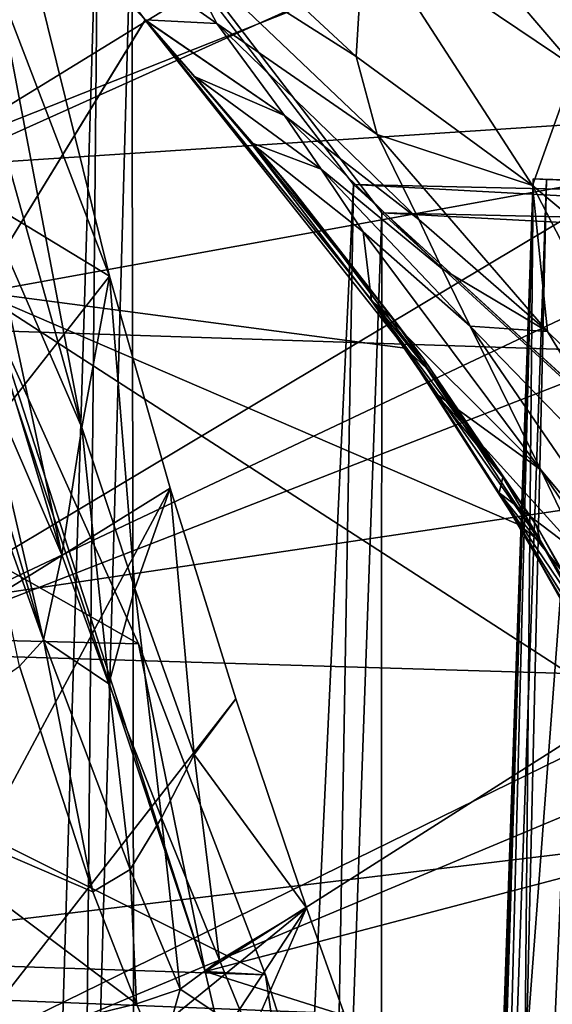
# Model space of a CAD drawing. Header units: metres. Extents: x 0 to 1004, y -708 to 0.
# Tile 42 of 125: x 80 to 115, y -209 to -144. Entities that reach past the tile are written whole.
import ezdxf

# ---------------------------------------------------------------- set-up
doc = ezdxf.new("R2010")
doc.units = ezdxf.units.M

msp = doc.modelspace()

# ---------------------------------------------------------------- linework, layer by layer
at = {"layer": 'top01'}
for points in [[(88.650467, -144.322479, 240.370224), (74.97776, -126.768234, 234.657715), (81.289398, -135.543457, 408.139984)], [(77.797256, -162.056335, 241.289352), (74.97776, -126.768234, 234.657715), (88.650467, -144.322479, 240.370224)], [(86.334297, -161.02977, 1606.353882), (79.426338, -133.110947, 1606.53479), (67.165085, -149.40567, 1606.855957)], [(150.603806, -148.907761, 660.66925), (125.190033, -133.015198, 661.334717), (72.071655, -154.054321, 662.725708)], [(72.071655, -154.054321, 662.725708), (125.190033, -133.015198, 661.334717), (77.891426, -144.171539, 662.573303)], [(79.010513, -141.948761, 1598.200562), (79.426338, -133.110947, 1606.53479), (86.334297, -161.02977, 1606.353882)], [(116.674675, -147.392715, 501.049255), (102.940353, -138.150208, 501.049255), (104.98056, -133.725479, 532.724182)], [(119.954422, -143.344849, 532.748108), (116.674675, -147.392715, 501.049255), (104.98056, -133.725479, 532.724182)], [(90.435593, -139.075638, 453.981445), (88.951767, -134.178284, 477.398926), (102.413231, -146.703796, 454.364899)], [(88.951767, -134.178284, 477.398926), (102.940353, -138.150208, 501.049255), (102.413231, -146.703796, 454.364899)], [(81.289398, -135.543457, 408.139984), (80.481934, -135.562149, 440.146881), (88.650467, -144.322479, 408.139984)], [(88.650467, -144.322479, 408.139984), (80.481934, -135.562149, 440.146881), (93.328293, -144.556656, 430.964935)], [(80.481934, -135.562149, 440.146881), (90.435593, -139.075638, 453.981445), (93.328293, -144.556656, 430.964935)], [(88.650467, -144.322479, 408.139984), (88.650467, -144.322479, 240.370224), (81.289398, -135.543457, 408.139984)], [(102.413231, -146.703796, 454.364899), (102.940353, -138.150208, 501.049255), (113.921112, -155.120407, 454.824524)], [(113.921112, -155.120407, 454.824524), (102.940353, -138.150208, 501.049255), (116.674675, -147.392715, 501.049255)], [(93.328293, -144.556656, 430.964935), (90.435593, -139.075638, 453.981445), (103.795029, -151.794312, 431.496185)], [(90.435593, -139.075638, 453.981445), (102.413231, -146.703796, 454.364899), (103.795029, -151.794312, 431.496185)], [(84.522781, -170.886673, 1588.035278), (78.668144, -149.90947, 1588.67395), (79.010513, -141.948761, 1598.200562)], [(86.334297, -161.02977, 1606.353882), (84.522781, -170.886673, 1588.035278), (79.010513, -141.948761, 1598.200562)], [(88.650467, -144.322479, 240.370224), (88.668053, -144.341919, 240.376358), (77.797256, -162.056335, 241.289352)], [(88.668053, -144.341919, 240.376358), (105.610115, -165.731873, 246.879181), (77.797256, -162.056335, 241.289352)], [(93.328293, -144.556656, 430.964935), (97.747139, -150.550797, 408.510498), (88.650467, -144.322479, 408.139984)], [(97.747139, -150.550797, 408.510498), (88.660416, -144.333466, 408.103271), (88.650467, -144.322479, 408.139984)], [(88.668053, -144.341919, 240.376358), (88.650467, -144.322479, 240.370224), (88.670448, -144.344543, 282.308929)], [(88.670448, -144.344543, 282.308929), (88.650467, -144.322479, 240.370224), (88.670197, -144.344269, 324.239838)], [(88.650467, -144.322479, 240.370224), (88.650467, -144.322479, 408.139984), (88.670197, -144.344269, 324.239838)], [(88.670197, -144.344269, 324.239838), (88.650467, -144.322479, 408.139984), (88.666824, -144.340546, 366.170746)], [(88.650467, -144.322479, 408.139984), (88.660416, -144.333466, 408.103271), (88.666824, -144.340546, 366.170746)], [(91.923637, -148.026245, 396.996796), (88.660416, -144.333466, 408.103271), (97.747139, -150.550797, 408.510498)], [(88.666824, -144.340546, 366.170746), (88.660416, -144.333466, 408.103271), (91.923637, -148.026245, 396.996796)], [(88.666824, -144.340546, 366.170746), (91.923637, -148.026245, 396.996796), (97.005737, -153.905975, 352.600098)], [(88.670197, -144.344269, 324.239838), (88.666824, -144.340546, 366.170746), (97.005737, -153.905975, 352.600098)], [(105.610115, -165.731873, 246.879181), (88.668053, -144.341919, 240.376358), (107.029373, -167.051926, 278.690796)], [(107.029373, -167.051926, 278.690796), (88.668053, -144.341919, 240.376358), (88.670448, -144.344543, 282.308929)], [(98.367912, -155.531693, 316.514069), (88.670448, -144.344543, 282.308929), (88.670197, -144.344269, 324.239838)], [(98.367912, -155.531693, 316.514069), (88.670197, -144.344269, 324.239838), (97.005737, -153.905975, 352.600098)], [(107.029373, -167.051926, 278.690796), (88.670448, -144.344543, 282.308929), (98.367912, -155.531693, 316.514069)], [(103.795029, -151.794312, 431.496185), (106.500053, -157.332748, 409.128479), (93.328293, -144.556656, 430.964935)], [(106.500053, -157.332748, 409.128479), (97.747139, -150.550797, 408.510498), (93.328293, -144.556656, 430.964935)], [(103.795029, -151.794312, 431.496185), (102.413231, -146.703796, 454.364899), (113.921112, -155.120407, 454.824524)], [(113.921112, -155.120407, 454.824524), (116.674675, -147.392715, 501.049255), (124.887856, -164.277863, 455.336273)], [(95.526718, -152.321991, 386.216644), (91.923637, -148.026245, 396.996796), (100.140663, -154.055405, 397.409515)], [(100.140663, -154.055405, 397.409515), (91.923637, -148.026245, 396.996796), (97.747139, -150.550797, 408.510498)], [(91.923637, -148.026245, 396.996796), (95.526718, -152.321991, 386.216644), (97.005737, -153.905975, 352.600098)], [(173.657318, -167.69252, 660.065552), (150.603806, -148.907761, 660.66925), (66.513504, -164.182388, 662.871216)], [(66.513504, -164.182388, 662.871216), (150.603806, -148.907761, 660.66925), (72.071655, -154.054321, 662.725708)], [(61.481586, -192.739395, 1607.004761), (86.334297, -161.02977, 1606.353882), (67.165085, -149.40567, 1606.855957)], [(78.668144, -149.90947, 1588.67395), (84.522781, -170.886673, 1588.035278), (78.375954, -156.760437, 1578.074951)], [(100.140663, -154.055405, 397.409515), (97.747139, -150.550797, 408.510498), (108.014694, -160.543976, 398.056549)], [(97.747139, -150.550797, 408.510498), (106.500053, -157.332748, 409.128479), (108.014694, -160.543976, 398.056549)], [(113.921112, -155.120407, 454.824524), (114.890015, -164.640152, 409.895569), (103.795029, -151.794312, 431.496185)], [(114.890015, -164.640152, 409.895569), (106.500053, -157.332748, 409.128479), (103.795029, -151.794312, 431.496185)], [(102.872185, -158.142502, 386.614288), (103.419975, -162.640335, 365.689636), (95.526718, -152.321991, 386.216644)], [(102.872185, -158.142502, 386.614288), (95.526718, -152.321991, 386.216644), (100.140663, -154.055405, 397.409515)], [(97.005737, -153.905975, 352.600098), (95.526718, -152.321991, 386.216644), (104.801338, -163.772415, 339.935059)], [(95.526718, -152.321991, 386.216644), (103.419975, -162.640335, 365.689636), (104.801338, -163.772415, 339.935059)], [(97.005737, -153.905975, 352.600098), (104.801338, -163.772415, 339.935059), (98.367912, -155.531693, 316.514069)], [(108.014694, -160.543976, 398.056549), (109.851807, -164.294052, 387.249664), (100.140663, -154.055405, 397.409515)], [(109.851807, -164.294052, 387.249664), (102.872185, -158.142502, 386.614288), (100.140663, -154.055405, 397.409515)], [(124.887856, -164.277863, 455.336273), (122.88945, -172.431961, 410.749725), (113.921112, -155.120407, 454.824524)], [(122.88945, -172.431961, 410.749725), (114.890015, -164.640152, 409.895569), (113.921112, -155.120407, 454.824524)], [(106.837662, -166.430481, 309.314453), (107.029373, -167.051926, 278.690796), (98.367912, -155.531693, 316.514069)], [(104.801338, -163.772415, 339.935059), (106.837662, -166.430481, 309.314453), (98.367912, -155.531693, 316.514069)], [(78.375954, -156.760437, 1578.074951), (83.232521, -179.200684, 1567.591064), (78.112732, -162.388763, 1566.609497)], [(78.375954, -156.760437, 1578.074951), (84.522781, -170.886673, 1588.035278), (83.232521, -179.200684, 1567.591064)], [(106.500053, -157.332748, 409.128479), (114.890015, -164.640152, 409.895569), (108.014694, -160.543976, 398.056549)], [(109.851807, -164.294052, 387.249664), (114.465019, -173.655441, 366.478912), (102.872185, -158.142502, 386.614288)], [(114.465019, -173.655441, 366.478912), (103.419975, -162.640335, 365.689636), (102.872185, -158.142502, 386.614288)], [(90.296265, -174.85466, 1606.250244), (86.334297, -161.02977, 1606.353882), (61.481586, -192.739395, 1607.004761)], [(87.990616, -181.393585, 1587.684692), (84.522781, -170.886673, 1588.035278), (86.334297, -161.02977, 1606.353882)], [(90.296265, -174.85466, 1606.250244), (87.990616, -181.393585, 1587.684692), (86.334297, -161.02977, 1606.353882)], [(114.890015, -164.640152, 409.895569), (109.851807, -164.294052, 387.249664), (108.014694, -160.543976, 398.056549)], [(77.797256, -162.056335, 241.289352), (92.571938, -206.354126, 251.46524), (79.032036, -164.5867, 239.605972)], [(92.571938, -206.354126, 251.46524), (77.797256, -162.056335, 241.289352), (119.697037, -189.131226, 253.428101)], [(77.797256, -162.056335, 241.289352), (113.011009, -177.20903, 250.164398), (119.697037, -189.131226, 253.428101)], [(77.797256, -162.056335, 241.289352), (105.610115, -165.731873, 246.879181), (113.011009, -177.20903, 250.164398)], [(78.112732, -162.388763, 1566.609497), (83.232521, -179.200684, 1567.591064), (77.857658, -166.753342, 1554.491333)], [(114.465019, -173.655441, 366.478912), (107.556938, -168.629532, 355.959808), (103.419975, -162.640335, 365.689636)], [(104.801338, -163.772415, 339.935059), (103.419975, -162.640335, 365.689636), (111.980202, -174.123718, 328.175842)], [(103.419975, -162.640335, 365.689636), (107.556938, -168.629532, 355.959808), (111.980202, -174.123718, 328.175842)], [(51.296307, -184.075882, 223.661514), (51.296284, -163.996429, 236.875916), (88.223709, -185.001648, 227.168167)], [(88.223709, -185.001648, 227.168167), (51.296284, -163.996429, 236.875916), (79.032036, -164.5867, 239.605972)], [(56.236809, -185.134598, 663.14032), (173.657318, -167.69252, 660.065552), (66.513504, -164.182388, 662.871216)], [(104.801338, -163.772415, 339.935059), (111.980202, -174.123718, 328.175842), (106.837662, -166.430481, 309.314453)], [(122.770035, -177.582153, 388.940582), (124.259895, -185.355469, 367.760254), (109.851807, -164.294052, 387.249664)], [(124.259895, -185.355469, 367.760254), (114.465019, -173.655441, 366.478912), (109.851807, -164.294052, 387.249664)], [(122.770035, -177.582153, 388.940582), (109.851807, -164.294052, 387.249664), (114.890015, -164.640152, 409.895569)], [(92.571938, -206.354126, 251.46524), (88.223709, -185.001648, 227.168167), (79.032036, -164.5867, 239.605972)], [(122.770035, -177.582153, 388.940582), (114.890015, -164.640152, 409.895569), (122.88945, -172.431961, 410.749725)], [(113.011009, -177.20903, 250.164398), (105.610115, -165.731873, 246.879181), (114.443565, -178.339508, 277.107758)], [(114.443565, -178.339508, 277.107758), (105.610115, -165.731873, 246.879181), (107.029373, -167.051926, 278.690796)], [(77.857658, -166.753342, 1554.491333), (82.030647, -184.746933, 1545.661743), (77.588554, -169.817902, 1541.899658)], [(83.232521, -179.200684, 1567.591064), (82.030647, -184.746933, 1545.661743), (77.857658, -166.753342, 1554.491333)], [(111.980202, -174.123718, 328.175842), (114.173958, -177.293823, 302.643372), (106.837662, -166.430481, 309.314453)], [(106.837662, -166.430481, 309.314453), (114.173958, -177.293823, 302.643372), (107.029373, -167.051926, 278.690796)], [(114.173958, -177.293823, 302.643372), (114.443565, -178.339508, 277.107758), (107.029373, -167.051926, 278.690796)], [(194.273987, -189.270874, 659.525696), (173.657318, -167.69252, 660.065552), (56.236809, -185.134598, 663.14032)], [(117.13353, -179.241379, 356.566284), (107.556938, -168.629532, 355.959808), (114.465019, -173.655441, 366.478912)], [(111.735992, -175.155411, 346.600128), (107.556938, -168.629532, 355.959808), (117.13353, -179.241379, 356.566284)], [(111.980202, -174.123718, 328.175842), (107.556938, -168.629532, 355.959808), (111.735992, -175.155411, 346.600128)], [(82.030647, -184.746933, 1545.661743), (77.280991, -171.50499, 1528.970581), (77.588554, -169.817902, 1541.899658)], [(83.232521, -179.200684, 1567.591064), (84.522781, -170.886673, 1588.035278), (86.298538, -187.609283, 1567.95813)], [(84.522781, -170.886673, 1588.035278), (87.990616, -181.393585, 1587.684692), (86.298538, -187.609283, 1567.95813)], [(82.030647, -184.746933, 1545.661743), (80.472282, -186.445267, 1522.72168), (77.280991, -171.50499, 1528.970581)], [(125.619743, -190.335968, 357.534943), (117.13353, -179.241379, 356.566284), (114.465019, -173.655441, 366.478912)], [(114.465019, -173.655441, 366.478912), (124.259895, -185.355469, 367.760254), (125.619743, -190.335968, 357.534943)], [(111.980202, -174.123718, 328.175842), (111.735992, -175.155411, 346.600128), (118.532761, -185.164246, 317.324951)], [(114.173958, -177.293823, 302.643372), (111.980202, -174.123718, 328.175842), (118.532761, -185.164246, 317.324951)], [(94.581131, -188.58287, 1606.137939), (90.296265, -174.85466, 1606.250244), (57.383121, -236.252899, 1607.112061)], [(57.383121, -236.252899, 1607.112061), (90.296265, -174.85466, 1606.250244), (61.481586, -192.739395, 1607.004761)], [(91.853882, -192.216644, 1587.479614), (87.990616, -181.393585, 1587.684692), (90.296265, -174.85466, 1606.250244)], [(94.581131, -188.58287, 1606.137939), (91.853882, -192.216644, 1587.479614), (90.296265, -174.85466, 1606.250244)], [(115.902756, -182.207504, 337.624542), (111.735992, -175.155411, 346.600128), (119.975876, -185.409958, 347.005463)], [(119.975876, -185.409958, 347.005463), (111.735992, -175.155411, 346.600128), (117.13353, -179.241379, 356.566284)], [(111.735992, -175.155411, 346.600128), (115.902756, -182.207504, 337.624542), (118.532761, -185.164246, 317.324951)], [(119.697037, -189.131226, 253.428101), (113.011009, -177.20903, 250.164398), (120.854942, -189.78746, 275.682159)], [(120.854942, -189.78746, 275.682159), (113.011009, -177.20903, 250.164398), (114.443565, -178.339508, 277.107758)], [(114.443565, -178.339508, 277.107758), (114.173958, -177.293823, 302.643372), (120.516792, -188.384445, 296.504913)], [(120.516792, -188.384445, 296.504913), (114.173958, -177.293823, 302.643372), (118.532761, -185.164246, 317.324951)], [(120.854942, -189.78746, 275.682159), (114.443565, -178.339508, 277.107758), (120.516792, -188.384445, 296.504913)], [(82.030647, -184.746933, 1545.661743), (83.232521, -179.200684, 1567.591064), (86.298538, -187.609283, 1567.95813)], [(86.298538, -187.609283, 1567.95813), (87.990616, -181.393585, 1587.684692), (89.71843, -196.338058, 1568.41626)], [(87.990616, -181.393585, 1587.684692), (91.853882, -192.216644, 1587.479614), (89.71843, -196.338058, 1568.41626)], [(51.296307, -205.088226, 211.991547), (51.296307, -184.075882, 223.661514), (96.512947, -206.580002, 216.199951)], [(96.512947, -206.580002, 216.199951), (51.296307, -184.075882, 223.661514), (88.223709, -185.001648, 227.168167)], [(85.250305, -201.165436, 1528.878662), (80.472282, -186.445267, 1522.72168), (82.030647, -184.746933, 1545.661743)], [(87.683372, -199.716202, 1548.911987), (85.250305, -201.165436, 1528.878662), (82.030647, -184.746933, 1545.661743)], [(87.683372, -199.716202, 1548.911987), (82.030647, -184.746933, 1545.661743), (86.298538, -187.609283, 1567.95813)], [(47.166103, -206.939041, 663.377869), (194.273987, -189.270874, 659.525696), (56.236809, -185.134598, 663.14032)], [(88.223709, -185.001648, 227.168167), (92.571938, -206.354126, 251.46524), (96.512947, -206.580002, 216.199951)], [(80.472282, -186.445267, 1522.72168), (85.250305, -201.165436, 1528.878662), (69.256081, -194.27919, 1518.228149)], [(89.71843, -196.338058, 1568.41626), (87.683372, -199.716202, 1548.911987), (86.298538, -187.609283, 1567.95813)], [(99.175949, -202.210419, 1606.0177), (94.581131, -188.58287, 1606.137939), (57.383121, -236.252899, 1607.112061)], [(94.581131, -188.58287, 1606.137939), (99.175949, -202.210419, 1606.0177), (91.853882, -192.216644, 1587.479614)], [(47.166103, -206.939041, 663.377869), (212.231308, -213.501617, 659.055481), (194.273987, -189.270874, 659.525696)], [(92.571938, -206.354126, 251.46524), (119.697037, -189.131226, 253.428101), (124.135574, -198.084137, 255.749344)], [(91.853882, -192.216644, 1587.479614), (93.505066, -205.626892, 1569.093384), (89.71843, -196.338058, 1568.41626)], [(99.175949, -202.210419, 1606.0177), (93.505066, -205.626892, 1569.093384), (91.853882, -192.216644, 1587.479614)], [(69.256081, -194.27919, 1518.228149), (88.100677, -208.4673, 1531.696411), (67.640892, -213.542618, 1520.494507)], [(85.250305, -201.165436, 1528.878662), (88.100677, -208.4673, 1531.696411), (69.256081, -194.27919, 1518.228149)], [(89.71843, -196.338058, 1568.41626), (90.940285, -207.521271, 1550.52771), (87.683372, -199.716202, 1548.911987)], [(93.505066, -205.626892, 1569.093384), (90.940285, -207.521271, 1550.52771), (89.71843, -196.338058, 1568.41626)], [(132.867233, -219.082504, 260.62207), (92.571938, -206.354126, 251.46524), (124.135574, -198.084137, 255.749344)], [(87.683372, -199.716202, 1548.911987), (88.100677, -208.4673, 1531.696411), (85.250305, -201.165436, 1528.878662)], [(90.940285, -207.521271, 1550.52771), (88.100677, -208.4673, 1531.696411), (87.683372, -199.716202, 1548.911987)], [(101.584862, -208.985672, 1605.95459), (99.175949, -202.210419, 1606.0177), (55.367943, -268.641602, 1607.164795)], [(99.175949, -202.210419, 1606.0177), (57.383121, -236.252899, 1607.112061), (55.367943, -268.641602, 1607.164795)], [(93.505066, -205.626892, 1569.093384), (99.175949, -202.210419, 1606.0177), (95.535629, -210.558578, 1569.553345)], [(99.175949, -202.210419, 1606.0177), (101.584862, -208.985672, 1605.95459), (95.535629, -210.558578, 1569.553345)], [(51.296307, -226.952499, 202.008636), (51.296307, -205.088226, 211.991547), (103.611565, -228.743729, 206.974854)], [(103.611565, -228.743729, 206.974854), (51.296307, -205.088226, 211.991547), (96.512947, -206.580002, 216.199951)], [(90.940285, -207.521271, 1550.52771), (93.505066, -205.626892, 1569.093384), (95.535629, -210.558578, 1569.553345)], [(92.571938, -206.354126, 251.46524), (103.088409, -251.719864, 259.649841), (96.512947, -206.580002, 216.199951)], [(103.088409, -251.719864, 259.649841), (92.571938, -206.354126, 251.46524), (132.867233, -219.082504, 260.62207)], [(96.512947, -206.580002, 216.199951), (103.088409, -251.719864, 259.649841), (103.611565, -228.743729, 206.974854)], [(39.396584, -229.491959, 663.581299), (227.023026, -239.772797, 658.668152), (47.166103, -206.939041, 663.377869)], [(227.023026, -239.772797, 658.668152), (212.231308, -213.501617, 659.055481), (47.166103, -206.939041, 663.377869)], [(89.641777, -212.095825, 1533.039917), (88.100677, -208.4673, 1531.696411), (90.940285, -207.521271, 1550.52771)], [(95.535629, -210.558578, 1569.553345), (89.641777, -212.095825, 1533.039917), (90.940285, -207.521271, 1550.52771)], [(88.100677, -208.4673, 1531.696411), (89.641777, -212.095825, 1533.039917), (67.640892, -213.542618, 1520.494507)]]:
    msp.add_3dface(points, dxfattribs=at)
at = {"layer": 'top0123410'}
for points in [[(71.917648, -108.310646, 2112.649414), (70.910423, -616.819275, 2111.159668), (85.591202, -133.342072, 2129.335449)], [(74.528259, -612.724854, 2111.231445), (74.453918, -111.251724, 2111.123535), (87.78653, -135.652328, 2127.388916)], [(70.910423, -616.819275, 2111.159668), (81.185699, -603.50061, 2124.563965), (85.591202, -133.342072, 2129.335449)], [(85.591202, -133.342072, 2129.335449), (81.185699, -603.50061, 2124.563965), (102.249924, -155.053757, 2143.80835)], [(918.45813, -133.342072, 2129.335449), (85.591202, -133.342072, 2129.335449), (901.799438, -155.053757, 2143.80835)], [(85.591202, -133.342072, 2129.335449), (882.837769, -172.413788, 2155.380371), (901.799438, -155.053757, 2143.80835)], [(85.591202, -133.342072, 2129.335449), (102.249924, -155.053757, 2143.80835), (882.837769, -172.413788, 2155.380371)], [(88.514267, -595.290283, 2128.132324), (74.528259, -612.724854, 2111.231445), (87.78653, -135.652328, 2127.388916)], [(88.514267, -595.290283, 2128.132324), (87.78653, -135.652328, 2127.388916), (104.082817, -156.892273, 2141.547363)], [(104.082817, -156.892273, 2141.547363), (87.78653, -135.652328, 2127.388916), (879.812439, -175.058105, 2153.656738)], [(879.812439, -175.058105, 2153.656738), (87.78653, -135.652328, 2127.388916), (898.369934, -158.615219, 2142.695801)], [(87.78653, -135.652328, 2127.388916), (914.925781, -137.687225, 2128.745361), (898.369934, -158.615219, 2142.695801)], [(81.185699, -603.50061, 2124.563965), (94.749832, -588.380432, 2137.897949), (102.249924, -155.053757, 2143.80835)], [(102.249924, -155.053757, 2143.80835), (94.749832, -588.380432, 2137.897949), (121.211578, -172.413788, 2155.380371)], [(102.249924, -155.053757, 2143.80835), (820.797729, -194.344879, 2169.999756), (882.837769, -172.413788, 2155.380371)], [(102.249924, -155.053757, 2143.80835), (121.211578, -172.413788, 2155.380371), (820.797729, -194.344879, 2169.999756)], [(103.836098, -579.36731, 2141.366699), (88.514267, -595.290283, 2128.132324), (104.082817, -156.892273, 2141.547363)], [(103.836098, -579.36731, 2141.366699), (104.082817, -156.892273, 2141.547363), (122.609673, -173.853394, 2152.853516)], [(122.609673, -173.853394, 2152.853516), (104.082817, -156.892273, 2141.547363), (820.797729, -195.290787, 2167.143799)], [(820.797729, -195.290787, 2167.143799), (104.082817, -156.892273, 2141.547363), (879.812439, -175.058105, 2153.656738)], [(94.749832, -588.380432, 2137.897949), (110.42141, -573.584229, 2149.328857), (121.211578, -172.413788, 2155.380371)], [(121.211578, -172.413788, 2155.380371), (110.42141, -573.584229, 2149.328857), (125.750542, -561.631348, 2157.554688)], [(122.587105, -563.486084, 2152.842285), (103.836098, -579.36731, 2141.366699), (122.609673, -173.853394, 2152.853516)]]:
    msp.add_3dface(points, dxfattribs=at)
at = {"layer": 'top0123414'}
for points in [[(100.005402, -554.440857, 1629.289795), (113.965202, -154.68454, 1629.289795), (102.319984, -494.485138, 1628.775024)], [(113.965202, -154.68454, 1629.289795), (100.005402, -554.440857, 1629.289795), (100.873116, -554.471191, 1634.213867)], [(114.832909, -154.714844, 1634.213867), (113.965202, -154.68454, 1629.289795), (100.873116, -554.471191, 1634.213867)], [(113.965202, -154.68454, 1629.289795), (112.091843, -214.655701, 1628.775024), (102.319984, -494.485138, 1628.775024)], [(113.965202, -154.68454, 1629.289795), (112.452538, -213.253708, 1628.235474), (112.091843, -214.655701, 1628.775024)], [(113.424675, -212.701065, 1627.169678), (112.452538, -213.253708, 1628.235474), (113.965202, -154.68454, 1629.289795)], [(117.793091, -154.818207, 1626.075806), (113.424675, -212.701065, 1627.169678), (113.965202, -154.68454, 1629.289795)], [(122.488686, -154.982193, 1627.786011), (113.965202, -154.68454, 1629.289795), (123.3564, -155.012482, 1632.709961)], [(113.965202, -154.68454, 1629.289795), (114.832909, -154.714844, 1634.213867), (123.3564, -155.012482, 1632.709961)], [(122.488686, -154.982193, 1627.786011), (117.793091, -154.818207, 1626.075806), (113.965202, -154.68454, 1629.289795)], [(114.832909, -154.714844, 1634.213867), (100.873116, -554.471191, 1634.213867), (105.56871, -554.635132, 1635.92395)], [(103.83329, -554.574524, 1626.075806), (117.793091, -154.818207, 1626.075806), (122.488686, -154.982193, 1627.786011)], [(103.83329, -554.574524, 1626.075806), (115.15416, -214.762634, 1626.203857), (117.793091, -154.818207, 1626.075806)], [(108.528893, -554.738525, 1627.786011), (103.83329, -554.574524, 1626.075806), (122.488686, -154.982193, 1627.786011)], [(119.528511, -154.878815, 1635.92395), (114.832909, -154.714844, 1634.213867), (105.56871, -554.635132, 1635.92395)], [(119.528511, -154.878815, 1635.92395), (105.56871, -554.635132, 1635.92395), (109.396599, -554.768799, 1632.709961)], [(108.528893, -554.738525, 1627.786011), (122.488686, -154.982193, 1627.786011), (123.3564, -155.012482, 1632.709961)], [(109.396599, -554.768799, 1632.709961), (108.528893, -554.738525, 1627.786011), (123.3564, -155.012482, 1632.709961)], [(123.3564, -155.012482, 1632.709961), (119.528511, -154.878815, 1635.92395), (109.396599, -554.768799, 1632.709961)], [(115.15416, -214.762634, 1626.203857), (113.424675, -212.701065, 1627.169678), (117.793091, -154.818207, 1626.075806)], [(123.3564, -155.012482, 1632.709961), (114.832909, -154.714844, 1634.213867), (119.528511, -154.878815, 1635.92395)]]:
    msp.add_3dface(points, dxfattribs=at)
at = {"layer": 'top0123459'}
for points in [[(994.049377, -10, 90), (217.024673, -653.266907, 90), (10, -10, 90)], [(217.024673, -653.266907, 90), (10, -694.05426, 90), (10, -10, 90)], [(71.243011, -126.71492, 116.126305), (67.721138, -157.298203, 115.592468), (214.452957, -67.146965, 117.166069)], [(214.452957, -67.146965, 117.166069), (67.721138, -157.298203, 115.592468), (262.337708, -69.780937, 117.120087)], [(67.721138, -157.298203, 115.592468), (64.753654, -187.940216, 115.05761), (262.337708, -69.780937, 117.120087)], [(262.337708, -69.780937, 117.120087), (64.753654, -187.940216, 115.05761), (310.246368, -71.936363, 117.082466)], [(64.753654, -187.940216, 115.05761), (358.174194, -73.613029, 117.0532), (310.246368, -71.936363, 117.082466)], [(64.753654, -187.940216, 115.05761), (62.34153, -218.630936, 114.521904), (358.174194, -73.613029, 117.0532)], [(62.34153, -218.630936, 114.521904), (406.116364, -74.810768, 117.032295), (358.174194, -73.613029, 117.0532)], [(60.485558, -249.360291, 113.985519), (59.186348, -280.118225, 113.448639), (406.116364, -74.810768, 117.032295)], [(406.116364, -74.810768, 117.032295), (59.186348, -280.118225, 113.448639), (489.911316, -508.234344, 109.46685)], [(62.34153, -218.630936, 114.521904), (60.485558, -249.360291, 113.985519), (406.116364, -74.810768, 117.032295)]]:
    msp.add_3dface(points, dxfattribs=at)

doc.saveas('drawing.dxf')
